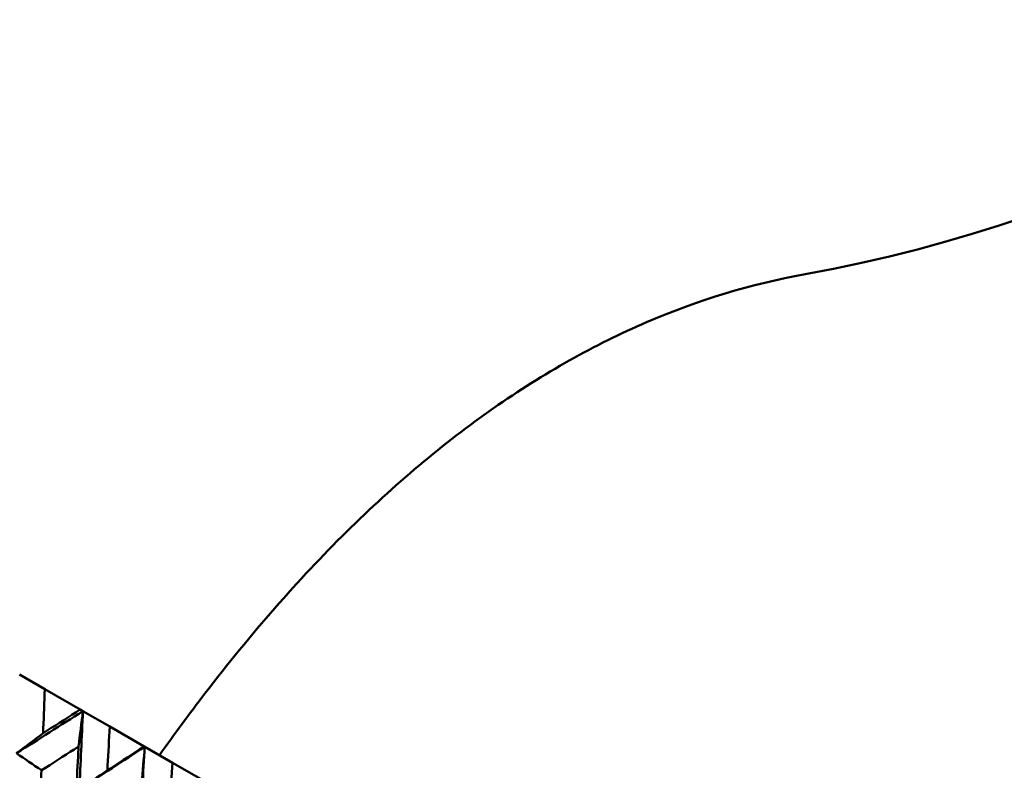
# Model space of a CAD drawing. Header units: millimetres. Extents: x 563 to 2732, y 83 to 2094.
# Tile 69 of 74: x 993 to 1008, y 293 to 305. Entities that reach past the tile are written whole.
import ezdxf

# ---------------------------------------------------------------- set-up
doc = ezdxf.new("R2010")
doc.units = ezdxf.units.MM
doc.header["$LTSCALE"] = 10
doc.layers.add('Widoczne (ISO)', color=7, linetype='Continuous', lineweight=50)

msp = doc.modelspace()

# ---------------------------------------------------------------- linework, layer by layer
at = {"layer": 'Widoczne (ISO)'}
for p, q in [((993.298, 294.748), (993.688, 294.522)), ((994.23, 294.21), (993.688, 294.522)), ((994.23, 294.21), (994.271, 294.186)), ((994.271, 294.186), (994.68, 293.949)), ((995.206, 293.646), (994.68, 293.949)), ((995.206, 293.646), (995.216, 293.64)), ((995.216, 293.64), (995.642, 293.394)), ((996.15, 293.101), (995.642, 293.394))]:
    msp.add_line(p, q, dxfattribs=at)
msp.add_circle((1001.597, 323.48), 50, dxfattribs=at)
msp.add_arc((1001.331, 323.019), 22.5, 280.215, 199.785, dxfattribs=at)
for points, knots in [([(1005.321, 300.875), (1004.498, 300.727), (1003.689, 300.482), (1002.1, 299.798), (1001.32, 299.36), (999.789, 298.289), (999.038, 297.657), (997.565, 296.2), (996.843, 295.375), (995.902, 294.149), (995.671, 293.835), (995.441, 293.51)], [1, 1, 1, 1, 1.1906229, 1.1906229, 1.3812459, 1.3812459, 1.5718688, 1.5718688, 1.7624917, 1.7624917, 1.8252774, 1.8252774, 1.8252774, 1.8252774]), ([(993.688, 294.522), (993.68, 294.322), (993.672, 294.121), (993.663, 293.896), (993.662, 293.872), (993.661, 293.848)], [0, 0, 0, 0, 0.06135239, 0.06135239, 0.06879633, 0.06879633, 0.06879633, 0.06879633]), ([(993.661, 293.848), (993.681, 293.861), (993.702, 293.874), (993.892, 293.994), (994.061, 294.102), (994.23, 294.21)], [0.05393723, 0.05393723, 0.05393723, 0.05393723, 0.06137399, 0.06137399, 0.12273355, 0.12273355, 0.12273355, 0.12273355]), ([(994.68, 293.949), (994.67, 293.75), (994.66, 293.551), (994.648, 293.328), (994.647, 293.304), (994.645, 293.279)], [0, 0, 0, 0, 0.06135239, 0.06135239, 0.06879633, 0.06879633, 0.06879633, 0.06879633]), ([(994.203, 293.642), (994.181, 293.628), (994.159, 293.614), (993.971, 293.493), (993.804, 293.386), (993.636, 293.279)], [0.05804162, 0.05804162, 0.05804162, 0.05804162, 0.06605559, 0.06605559, 0.12689392, 0.12689392, 0.12689392, 0.12689392]), ([(994.17, 292.971), (994.18, 293.168), (994.19, 293.366), (994.201, 293.59), (994.202, 293.616), (994.203, 293.642)], [0.00523804, 0.00523804, 0.00523804, 0.00523804, 0.06606705, 0.06606705, 0.07409033, 0.07409033, 0.07409033, 0.07409033]), ([(994.645, 293.279), (994.666, 293.293), (994.686, 293.306), (994.873, 293.428), (995.04, 293.537), (995.206, 293.646)], [0.05393723, 0.05393723, 0.05393723, 0.05393723, 0.06137399, 0.06137399, 0.12273355, 0.12273355, 0.12273355, 0.12273355]), ([(995.642, 293.394), (995.63, 293.196), (995.617, 292.998), (995.602, 292.777), (995.6, 292.753), (995.599, 292.729)], [0, 0, 0, 0, 0.06135239, 0.06135239, 0.06879633, 0.06879633, 0.06879633, 0.06879633]), ([(993.636, 293.279), (993.628, 293.092), (993.619, 292.905), (993.609, 292.681), (993.607, 292.644), (993.605, 292.606)], [0.00418374, 0.00418374, 0.00418374, 0.00418374, 0.06147247, 0.06147247, 0.07302352, 0.07302352, 0.07302352, 0.07302352])]:
    msp.add_open_spline(points, degree=3, knots=knots, dxfattribs=at)
for points in [[(994.271, 294.186), (993.933, 293.97), (993.595, 293.756), (993.255, 293.541)], [(994.203, 293.642), (994.226, 293.824), (994.249, 294.005), (994.271, 294.186)], [(994.271, 294.186), (994.254, 293.785), (994.235, 293.386), (994.215, 292.987)], [(993.661, 293.848), (993.525, 293.745), (993.39, 293.643), (993.255, 293.541)], [(993.255, 293.541), (993.382, 293.454), (993.509, 293.366), (993.636, 293.279)], [(995.216, 293.64), (994.884, 293.422), (994.55, 293.204), (994.215, 292.987)], [(995.216, 293.64), (995.194, 293.243), (995.17, 292.846), (995.144, 292.45)], [(995.173, 293.083), (995.188, 293.269), (995.202, 293.454), (995.216, 293.64)], [(994.645, 293.279), (994.502, 293.182), (994.358, 293.084), (994.215, 292.987)]]:
    msp.add_open_spline(points, degree=3, dxfattribs=at)

doc.saveas('drawing.dxf')
